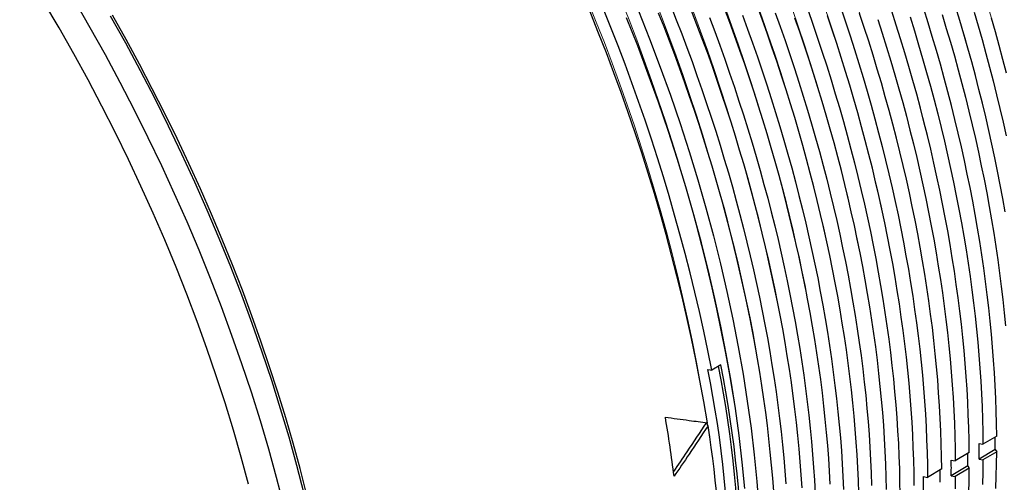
# Model space of a CAD drawing. Header units: millimetres. Extents: x 8 to 671, y 12 to 523.
# Tile 30 of 60: x 541 to 592, y 137 to 161. Entities that reach past the tile are written whole.
import ezdxf

# ---------------------------------------------------------------- set-up
doc = ezdxf.new("R2010")
doc.units = ezdxf.units.MM

msp = doc.modelspace()

# ---------------------------------------------------------------- linework, layer by layer
at = {"color": 7, "linetype": 'Continuous', "lineweight": 30}
for p, q in [((577.468, 142.856), (577.001, 142.577)), ((590.986, 138.744), (591.192, 138.701)), ((591.91, 139.131), (591.192, 138.701)), ((590.472, 138.271), (589.741, 137.834)), ((591.834, 138.435), (590.986, 137.928)), ((591.91, 138.314), (591.192, 137.885)), ((591.834, 138.435), (591.91, 138.314)), ((589.536, 137.877), (589.741, 137.834)), ((590.986, 137.928), (591.192, 137.885)), ((589.033, 137.411), (588.291, 136.967)), ((590.396, 137.575), (589.536, 137.061)), ((590.472, 137.454), (589.741, 137.018)), ((590.396, 137.575), (590.472, 137.454)), ((588.085, 137.01), (588.291, 136.967)), ((589.536, 137.061), (589.741, 137.018))]:
    msp.add_line(p, q, dxfattribs=at)
at = {"color": 7, "linetype": 'Continuous', "lineweight": 30, "flags": 128}
for points in [[(552.753, 136.612), (552.371, 138.026), (551.963, 139.444), (551.528, 140.864), (551.067, 142.286), (550.579, 143.709), (550.066, 145.132), (549.527, 146.553), (548.964, 147.972), (548.376, 149.388), (547.763, 150.8), (547.127, 152.207), (546.468, 153.607), (545.785, 155), (545.081, 156.386), (544.354, 157.762), (543.606, 159.129), (542.837, 160.484), (542.047, 161.828)], [(554.607, 135.498), (554.224, 136.974), (553.813, 138.455), (553.374, 139.938), (552.907, 141.425), (552.412, 142.912), (551.89, 144.399), (551.342, 145.886), (550.767, 147.371), (550.165, 148.854), (549.539, 150.332), (548.887, 151.805), (548.21, 153.273), (547.509, 154.734), (546.784, 156.187), (546.036, 157.631), (545.265, 159.065), (544.472, 160.488), (543.657, 161.899)], [(573.165, 161.371), (573.748, 159.902), (574.306, 158.43), (574.837, 156.957), (575.342, 155.483), (575.82, 154.01), (576.271, 152.539), (576.694, 151.07), (577.089, 149.606), (577.456, 148.146), (577.794, 146.692), (578.104, 145.244), (578.385, 143.805), (578.637, 142.374), (578.86, 140.952), (579.053, 139.542), (579.217, 138.143), (579.351, 136.756), (579.455, 135.383)], [(574.856, 161.631), (575.143, 160.904), (575.424, 160.176), (575.698, 159.448), (575.965, 158.72), (576.226, 157.991), (576.481, 157.262), (576.729, 156.534), (576.971, 155.805), (577.205, 155.077), (577.434, 154.349), (577.655, 153.621), (577.87, 152.894), (578.078, 152.168), (578.279, 151.443), (578.473, 150.719), (578.661, 149.996), (578.841, 149.274), (579.015, 148.553), (579.182, 147.834), (579.341, 147.117), (579.494, 146.401), (579.639, 145.688), (579.778, 144.976), (579.909, 144.266), (580.033, 143.558), (580.15, 142.853), (580.26, 142.15), (580.363, 141.45), (580.458, 140.752), (580.547, 140.057), (580.628, 139.366), (580.702, 138.677), (580.768, 137.991), (580.828, 137.308), (580.88, 136.629)], [(581.725, 136.431), (581.681, 137.107), (581.629, 137.786), (581.569, 138.468), (581.503, 139.154), (581.429, 139.842), (581.348, 140.534), (581.26, 141.228), (581.164, 141.926), (581.061, 142.626), (580.952, 143.328), (580.834, 144.034), (580.71, 144.741), (580.579, 145.45), (580.441, 146.162), (580.295, 146.876), (580.143, 147.591), (579.983, 148.308), (579.817, 149.027), (579.643, 149.747), (579.463, 150.469), (579.275, 151.192), (579.081, 151.916), (578.88, 152.641), (578.672, 153.366), (578.457, 154.093), (578.236, 154.82), (578.008, 155.548), (577.773, 156.276), (577.531, 157.004), (577.283, 157.733), (577.029, 158.461), (576.768, 159.19), (576.5, 159.918), (576.226, 160.646), (575.946, 161.373)], [(583.202, 136.618), (583.164, 137.289), (583.119, 137.965), (583.067, 138.643), (583.008, 139.325), (582.942, 140.01), (582.868, 140.698), (582.787, 141.39), (582.699, 142.084), (582.603, 142.781), (582.501, 143.48), (582.391, 144.182), (582.274, 144.887), (582.15, 145.594), (582.018, 146.303), (581.88, 147.014), (581.735, 147.728), (581.582, 148.443), (581.423, 149.159), (581.256, 149.878), (581.083, 150.597), (580.903, 151.319), (580.715, 152.041), (580.521, 152.765), (580.32, 153.489), (580.112, 154.215), (579.898, 154.941), (579.677, 155.667), (579.449, 156.395), (579.214, 157.122), (578.973, 157.85), (578.725, 158.578), (578.47, 159.307), (578.209, 160.035), (577.942, 160.762), (577.668, 161.49)], [(584.693, 136.146), (584.67, 136.809), (584.64, 137.477), (584.603, 138.148), (584.558, 138.822), (584.506, 139.5), (584.447, 140.182), (584.38, 140.866), (584.307, 141.554), (584.226, 142.245), (584.138, 142.939), (584.042, 143.635), (583.94, 144.335), (583.83, 145.036), (583.713, 145.741), (583.589, 146.447), (583.458, 147.156), (583.32, 147.867), (583.174, 148.579), (583.022, 149.294), (582.863, 150.01), (582.696, 150.728), (582.523, 151.448), (582.343, 152.168), (582.155, 152.89), (581.961, 153.614), (581.761, 154.338), (581.553, 155.063), (581.338, 155.788), (581.117, 156.515), (580.889, 157.241), (580.655, 157.969), (580.414, 158.696), (580.166, 159.424), (579.912, 160.152), (579.651, 160.879), (579.384, 161.606)], [(582.039, 161.399), (582.293, 160.672), (582.541, 159.945), (582.782, 159.218), (583.016, 158.491), (583.244, 157.765), (583.465, 157.039), (583.679, 156.314), (583.887, 155.59), (584.087, 154.867), (584.281, 154.144), (584.468, 153.423), (584.648, 152.703), (584.821, 151.984), (584.988, 151.267), (585.147, 150.551), (585.299, 149.837), (585.444, 149.125), (585.582, 148.415), (585.713, 147.706), (585.837, 147.001), (585.954, 146.297), (586.064, 145.596), (586.166, 144.897), (586.262, 144.201), (586.35, 143.508), (586.431, 142.818), (586.504, 142.131), (586.571, 141.446), (586.63, 140.766), (586.682, 140.088), (586.726, 139.414), (586.764, 138.744), (586.794, 138.077), (586.817, 137.414), (586.832, 136.755), (586.84, 136.1)], [(583.747, 161.524), (583.994, 160.798), (584.235, 160.071), (584.469, 159.345), (584.696, 158.619), (584.917, 157.894), (585.131, 157.169), (585.339, 156.445), (585.539, 155.722), (585.733, 155), (585.92, 154.279), (586.1, 153.56), (586.273, 152.841), (586.439, 152.125), (586.598, 151.409), (586.75, 150.696), (586.895, 149.984), (587.033, 149.274), (587.164, 148.567), (587.288, 147.861), (587.405, 147.158), (587.515, 146.457), (587.617, 145.759), (587.712, 145.064), (587.8, 144.371), (587.881, 143.681), (587.955, 142.994), (588.021, 142.31), (588.08, 141.63), (588.132, 140.953), (588.177, 140.279), (588.214, 139.609), (588.244, 138.943), (588.267, 138.28), (588.283, 137.622), (588.291, 136.967)], [(590.472, 138.271), (590.463, 138.925), (590.448, 139.583), (590.425, 140.245), (590.395, 140.91), (590.358, 141.58), (590.313, 142.253), (590.261, 142.929), (590.202, 143.609), (590.136, 144.292), (590.062, 144.979), (589.982, 145.668), (589.894, 146.36), (589.798, 147.055), (589.696, 147.752), (589.587, 148.452), (589.47, 149.155), (589.346, 149.86), (589.215, 150.567), (589.077, 151.276), (588.932, 151.987), (588.78, 152.7), (588.621, 153.415), (588.456, 154.131), (588.283, 154.848), (588.103, 155.568), (587.916, 156.288), (587.723, 157.009), (587.522, 157.732), (587.315, 158.455), (587.101, 159.179), (586.88, 159.903), (586.653, 160.629), (586.419, 161.354)], [(591.91, 139.131), (591.902, 139.784), (591.887, 140.442), (591.864, 141.104), (591.834, 141.769), (591.797, 142.438), (591.752, 143.111), (591.7, 143.787), (591.641, 144.466), (591.575, 145.149), (591.501, 145.835), (591.421, 146.523), (591.333, 147.215), (591.237, 147.91), (591.135, 148.607), (591.026, 149.306), (590.909, 150.009), (590.786, 150.713), (590.655, 151.42), (590.517, 152.128), (590.372, 152.839), (590.22, 153.551), (590.061, 154.266), (589.895, 154.981), (589.723, 155.699), (589.543, 156.417), (589.356, 157.137), (589.163, 157.858), (588.962, 158.58), (588.755, 159.303), (588.542, 160.026), (588.321, 160.751), (588.094, 161.475)], [(592.348, 150.862), (592.225, 151.566), (592.094, 152.272), (591.956, 152.981), (591.812, 153.691), (591.66, 154.403), (591.501, 155.117), (591.335, 155.832), (591.162, 156.549), (590.983, 157.267), (590.796, 157.986), (590.603, 158.707), (590.403, 159.429), (590.196, 160.151), (589.982, 160.874), (589.762, 161.598)], [(590.727, 161.312), (590.94, 160.589), (591.147, 159.867), (591.347, 159.146), (591.541, 158.425), (591.727, 157.706), (591.907, 156.988), (592.079, 156.272), (592.245, 155.557), (592.404, 154.843)], [(555.668, 136.111), (555.285, 137.587), (554.874, 139.067), (554.435, 140.551), (553.967, 142.037), (553.473, 143.524), (552.951, 145.012), (552.402, 146.499), (551.827, 147.984), (551.226, 149.466), (550.599, 150.944), (549.947, 152.418), (549.271, 153.885), (548.57, 155.346), (547.845, 156.799), (547.097, 158.243), (546.326, 159.677), (545.533, 161.1)], [(555.795, 136.112), (555.453, 137.435), (555.088, 138.762), (554.7, 140.091), (554.29, 141.423), (553.858, 142.756), (553.404, 144.09), (552.929, 145.423), (552.431, 146.756), (551.913, 148.087), (551.374, 149.416), (550.814, 150.742), (550.234, 152.064), (549.635, 153.381), (549.015, 154.694), (548.376, 156), (547.719, 157.3), (547.043, 158.592), (546.349, 159.876), (545.637, 161.151)], [(578.725, 136.383), (578.591, 137.77), (578.427, 139.169), (578.233, 140.58), (578.011, 142.002), (577.759, 143.433), (577.478, 144.874), (577.168, 146.321), (576.829, 147.776), (576.462, 149.236), (576.067, 150.701), (575.644, 152.17), (575.193, 153.642), (574.715, 155.115), (574.21, 156.589), (573.679, 158.063), (573.121, 159.535), (572.537, 161.005)], [(580.242, 136.249), (580.19, 136.928), (580.13, 137.611), (580.064, 138.297), (579.99, 138.986), (579.909, 139.678), (579.821, 140.373), (579.725, 141.071), (579.622, 141.771), (579.512, 142.474), (579.395, 143.18), (579.271, 143.888), (579.14, 144.598), (579.001, 145.31), (578.856, 146.024), (578.703, 146.74), (578.543, 147.457), (578.377, 148.176), (578.203, 148.897), (578.022, 149.619), (577.835, 150.342), (577.641, 151.067), (577.439, 151.792), (577.231, 152.518), (577.017, 153.245), (576.795, 153.973), (576.567, 154.701), (576.332, 155.43), (576.09, 156.159), (575.842, 156.887), (575.587, 157.616), (575.326, 158.345), (575.058, 159.074), (574.784, 159.802), (574.504, 160.53), (574.217, 161.257)], [(576.877, 161.027), (577.151, 160.299), (577.419, 159.571), (577.68, 158.843), (577.934, 158.115), (578.182, 157.386), (578.423, 156.658), (578.658, 155.93), (578.886, 155.203), (579.108, 154.476), (579.322, 153.749), (579.53, 153.024), (579.731, 152.299), (579.925, 151.575), (580.113, 150.853), (580.293, 150.131), (580.467, 149.411), (580.633, 148.692), (580.793, 147.976), (580.945, 147.26), (581.09, 146.547), (581.229, 145.835), (581.36, 145.126), (581.484, 144.419), (581.601, 143.714), (581.711, 143.012), (581.814, 142.312), (581.909, 141.615), (581.998, 140.92), (582.079, 140.229), (582.152, 139.54), (582.219, 138.855), (582.278, 138.173), (582.33, 137.494), (582.375, 136.819), (582.412, 136.147)], [(578.605, 161.15), (578.872, 160.423), (579.133, 159.695), (579.387, 158.967), (579.635, 158.239), (579.876, 157.511), (580.111, 156.784), (580.339, 156.057), (580.56, 155.33), (580.775, 154.604), (580.982, 153.879), (581.183, 153.155), (581.377, 152.431), (581.564, 151.709), (581.745, 150.988), (581.918, 150.269), (582.085, 149.55), (582.244, 148.834), (582.396, 148.119), (582.542, 147.406), (582.68, 146.695), (582.811, 145.986), (582.935, 145.279), (583.052, 144.575), (583.162, 143.873), (583.265, 143.174), (583.36, 142.477), (583.448, 141.783), (583.529, 141.092), (583.603, 140.404), (583.669, 139.719), (583.729, 139.037), (583.781, 138.359), (583.825, 137.684), (583.863, 137.013), (583.893, 136.345)], [(580.325, 161.274), (580.586, 160.547), (580.84, 159.819), (581.088, 159.092), (581.329, 158.365), (581.564, 157.638), (581.791, 156.911), (582.012, 156.185), (582.227, 155.459), (582.434, 154.735), (582.635, 154.011), (582.829, 153.288), (583.016, 152.566), (583.196, 151.845), (583.37, 151.126), (583.536, 150.409), (583.695, 149.692), (583.848, 148.978), (583.993, 148.265), (584.131, 147.555), (584.262, 146.846), (584.386, 146.14), (584.503, 145.436), (584.613, 144.734), (584.715, 144.035), (584.811, 143.339), (584.899, 142.645), (584.98, 141.955), (585.054, 141.267), (585.12, 140.583), (585.179, 139.901), (585.231, 139.223), (585.276, 138.549), (585.313, 137.878), (585.343, 137.211), (585.366, 136.548)], [(586.147, 136.346), (586.132, 137.005), (586.109, 137.668), (586.079, 138.335), (586.042, 139.006), (585.997, 139.68), (585.945, 140.358), (585.886, 141.039), (585.819, 141.723), (585.746, 142.41), (585.665, 143.101), (585.577, 143.794), (585.481, 144.49), (585.379, 145.189), (585.269, 145.89), (585.152, 146.594), (585.028, 147.3), (584.897, 148.009), (584.759, 148.719), (584.614, 149.431), (584.462, 150.146), (584.302, 150.861), (584.136, 151.579), (583.963, 152.298), (583.783, 153.018), (583.596, 153.74), (583.402, 154.462), (583.201, 155.186), (582.993, 155.911), (582.779, 156.636), (582.558, 157.362), (582.33, 158.088), (582.096, 158.815), (581.855, 159.542), (581.607, 160.269), (581.353, 160.997)], [(587.594, 136.551), (587.586, 137.205), (587.571, 137.864), (587.548, 138.527), (587.518, 139.193), (587.48, 139.864), (587.436, 140.538), (587.384, 141.215), (587.325, 141.896), (587.258, 142.579), (587.185, 143.266), (587.104, 143.956), (587.016, 144.649), (586.92, 145.345), (586.818, 146.044), (586.708, 146.744), (586.591, 147.448), (586.468, 148.154), (586.337, 148.861), (586.198, 149.571), (586.053, 150.283), (585.901, 150.997), (585.742, 151.712), (585.576, 152.43), (585.403, 153.148), (585.223, 153.868), (585.036, 154.589), (584.842, 155.311), (584.641, 156.035), (584.434, 156.759), (584.22, 157.484), (583.999, 158.209), (583.771, 158.935), (583.537, 159.661), (583.296, 160.388), (583.049, 161.115)], [(589.033, 137.411), (589.025, 138.065), (589.009, 138.723), (588.987, 139.386), (588.956, 140.052), (588.919, 140.722), (588.874, 141.395), (588.823, 142.072), (588.763, 142.752), (588.697, 143.436), (588.623, 144.123), (588.543, 144.812), (588.455, 145.505), (588.359, 146.2), (588.257, 146.898), (588.147, 147.598), (588.031, 148.301), (587.907, 149.007), (587.776, 149.714), (587.638, 150.424), (587.493, 151.135), (587.341, 151.848), (587.182, 152.564), (587.016, 153.28), (586.843, 153.998), (586.663, 154.718), (586.476, 155.438), (586.282, 156.16), (586.082, 156.883), (585.874, 157.607), (585.66, 158.331), (585.44, 159.056), (585.212, 159.782), (584.978, 160.508), (584.737, 161.234)], [(585.687, 160.924), (585.922, 160.199), (586.149, 159.473), (586.37, 158.748), (586.584, 158.024), (586.791, 157.301), (586.991, 156.578), (587.185, 155.857), (587.372, 155.136), (587.552, 154.417), (587.725, 153.699), (587.891, 152.983), (588.05, 152.268), (588.202, 151.555), (588.347, 150.843), (588.485, 150.134), (588.616, 149.427), (588.739, 148.722), (588.856, 148.019), (588.965, 147.319), (589.068, 146.621), (589.163, 145.926), (589.251, 145.233), (589.332, 144.544), (589.405, 143.858), (589.472, 143.174), (589.531, 142.494), (589.583, 141.818), (589.627, 141.144), (589.665, 140.475), (589.695, 139.809), (589.718, 139.147), (589.733, 138.488), (589.741, 137.834)], [(587.374, 161.052), (587.601, 160.327), (587.822, 159.603), (588.036, 158.879), (588.243, 158.156), (588.443, 157.434), (588.637, 156.713), (588.824, 155.993), (589.003, 155.274), (589.176, 154.557), (589.342, 153.841), (589.501, 153.126), (589.653, 152.413), (589.798, 151.703), (589.936, 150.994), (590.067, 150.287), (590.19, 149.582), (590.307, 148.88), (590.416, 148.18), (590.519, 147.483), (590.614, 146.788), (590.702, 146.096), (590.783, 145.407), (590.856, 144.721), (590.922, 144.038), (590.982, 143.359), (591.033, 142.682), (591.078, 142.009), (591.115, 141.34), (591.145, 140.675), (591.168, 140.013), (591.184, 139.355), (591.192, 138.701)], [(589.054, 161.182), (589.274, 160.458), (589.488, 159.734), (589.695, 159.012), (589.895, 158.29), (590.089, 157.569), (590.275, 156.85), (590.455, 156.131), (590.628, 155.414), (590.794, 154.699), (590.952, 153.985), (591.104, 153.272), (591.249, 152.562), (591.387, 151.853), (591.518, 151.147), (591.641, 150.443), (591.758, 149.741), (591.867, 149.041), (591.97, 148.344), (592.065, 147.65), (592.153, 146.959), (592.233, 146.27), (592.307, 145.585), (592.373, 144.902)], [(592.423, 158.117), (592.237, 158.836), (592.043, 159.556), (591.843, 160.277), (591.636, 160.999)], [(576.792, 142.622), (576.909, 142.597), (577.001, 142.577)], [(576.803, 139.665), (576.755, 139.761), (576.719, 139.834)], [(591.864, 136.395), (591.887, 137.03), (591.902, 137.67), (591.91, 138.314)], [(591.192, 137.885), (591.184, 137.24), (591.168, 136.6)], [(590.448, 136.17), (590.463, 136.81), (590.472, 137.454)], [(589.741, 137.018), (589.733, 136.373)]]:
    msp.add_lwpolyline(points, dxfattribs=at)
at = {"color": 8, "linetype": 'Continuous', "lineweight": 0}
for centre, radius, start, end in [((494.754, 132.721), 100.923, 15.81699, 44.17764), ((489.768, 129.843), 100.03, 13.29346, 46.70116), ((491.037, 130.575), 100.228, 13.91168, 46.08294), ((492.183, 131.237), 100.564, 14.55661, 45.43801), ((493.466, 131.977), 100.747, 15.18322, 44.8114), ((486.148, 127.753), 99.228, 11.4188, 48.57582), ((487.395, 128.473), 99.451, 12.03401, 47.96061), ((488.506, 129.114), 99.824, 12.6778, 47.31682), ((482.614, 125.713), 98.332, 9.52695, 50.46767), ((483.836, 126.418), 98.583, 10.14894, 49.84569), ((484.909, 127.038), 98.995, 10.80272, 49.1919), ((480.369, 124.417), 97.615, 8.22781, 51.76681), ((481.401, 125.012), 98.07, 8.9012, 51.09343)]:
    msp.add_arc(centre, radius, start, end, dxfattribs=at)
at = {"color": 7, "linetype": 'Continuous', "lineweight": 30}
for centre, radius, start, end in [((478.494, 123.334), 99.659, 9.525, 50.475), ((478.266, 123.203), 100.618, 11.10186, 48.89814), ((520.946, 131.5), 57.522, 348.54529, 11.31448), ((520.822, 131.424), 57.788, 348.59054, 11.40946), ((520.326, 131.191), 57.611, 348.55498, 11.44502), ((501.026, 127.722), 74.582, 7.16819, 9.56857), ((519.453, 130.538), 58.072, 350.95707, 9.04293), ((533.31, 138.336), 57.678, 359.59443, 0.40557), ((534.333, 138.843), 57.503, 359.59362, 0.24107), ((532.86, 137.983), 57.537, 359.59386, 0.24093), ((531.825, 137.469), 57.712, 359.59467, 0.40533), ((531.387, 137.123), 57.571, 359.5941, 0.24078), ((530.34, 136.602), 57.747, 359.59491, 0.40509)]:
    msp.add_arc(centre, radius, start, end, dxfattribs=at)
for points, knots in [([(574.57, 140.12), (574.985, 140.064), (575.725, 139.963), (576.457, 139.868), (576.78, 139.826)], [0, 0, 0, 0, 0.560013, 1, 1, 1, 1]), ([(576.718, 139.836), (576.378, 139.326), (575.807, 138.471), (575.228, 137.62), (574.994, 137.276)], [0, 0, 0, 0, 0.596003, 1, 1, 1, 1]), ([(576.803, 139.665), (576.474, 139.172), (575.885, 138.291), (575.288, 137.414), (575.025, 137.029)], [0, 0, 0, 0, 0.559988, 1, 1, 1, 1])]:
    msp.add_open_spline(points, degree=3, knots=knots, dxfattribs=at)

doc.saveas('drawing.dxf')
